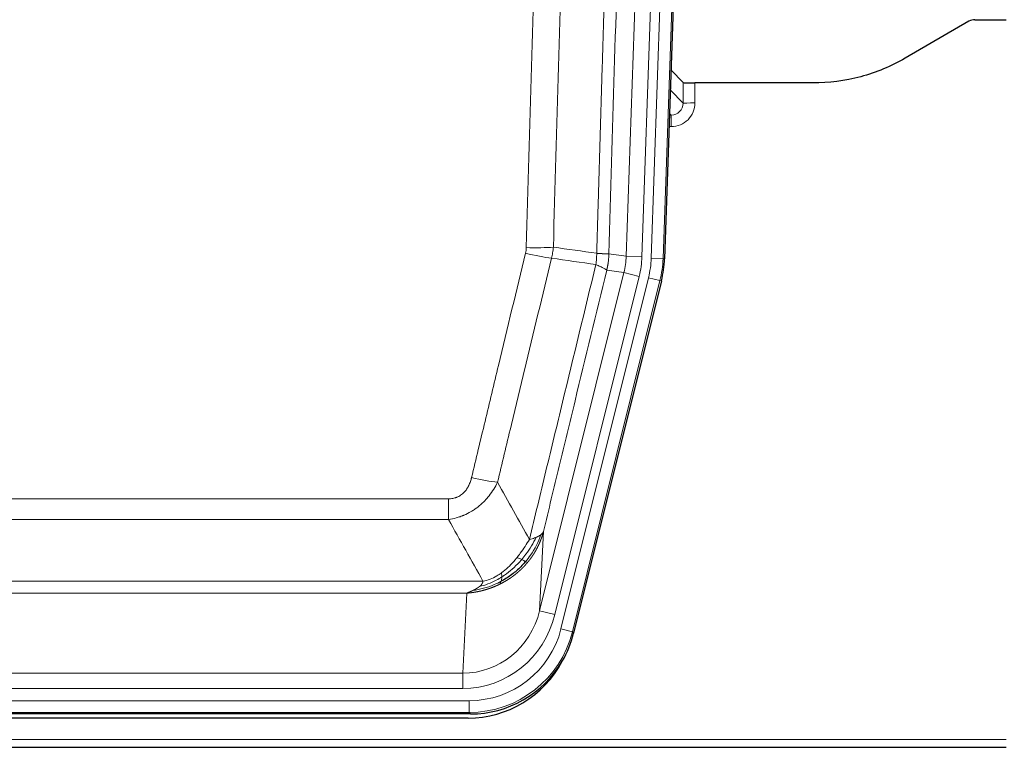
# Model space of a CAD drawing. Header units: inches. Extents: x 0 to 29700, y -16 to 21000.
# Tile 27 of 256: x 5556 to 5806, y 8985 to 9169. Entities that reach past the tile are written whole.
import ezdxf

# ---------------------------------------------------------------- set-up
doc = ezdxf.new("R2010")
doc.units = ezdxf.units.IN
doc.layers.add('1', color=7, linetype='Continuous', true_color=0xffffff)

msp = doc.modelspace()

# ---------------------------------------------------------------- linework, layer by layer
at = {"layer": '1', "color": 110, "linetype": 'Continuous', "lineweight": 13}
for p, q in [((5709.948, 9108.924), (5723.014, 9483.095)), ((5727.006, 9482.955), (5713.94, 9108.784)), ((5716.287, 9108.454), (5729.398, 9483.897)), ((5732.392, 9483.793), (5719.281, 9108.35)), ((5721.146, 9150.997), (5724.36, 9147.668)), ((5724.36, 9147.668), (5724.349, 9152.899)), ((5727.348, 9152.798), (5727.358, 9147.75)), ((5720.924, 9144.661), (5721.367, 9144.661)), ((5721.367, 9144.661), (5720.94, 9145.103)), ((5721.367, 9144.661), (5721.367, 9141.741)), ((5721.367, 9141.741), (5720.822, 9141.741)), ((5705.571, 9109.539), (5709.948, 9108.924)), ((5709.948, 9108.924), (5713.94, 9108.784)), ((5719.281, 9108.35), (5716.287, 9108.454)), ((5719.281, 9108.35), (5719.655, 9108.297)), ((5688.015, 9019.151), (5709.367, 9104.789)), ((5691.891, 9018.185), (5713.243, 9103.822)), ((5693.416, 9014.558), (5715.59, 9103.493)), ((5709.367, 9104.789), (5705.015, 9105.4)), ((5709.367, 9104.789), (5713.243, 9103.822)), ((5718.497, 9102.768), (5715.59, 9103.493)), ((5718.497, 9102.768), (5696.323, 9013.833)), ((5718.87, 9102.715), (5718.497, 9102.768)), ((5459.579, 9047.505), (5664.922, 9047.505)), ((5664.922, 9042.264), (5664.922, 9047.505)), ((5664.922, 9042.264), (5459.579, 9042.264)), ((5688.972, 9039.206), (5688.015, 9019.151)), ((5450.848, 9026.645), (5673.653, 9026.645)), ((5669.54, 9023.616), (5454.961, 9023.616)), ((5668.572, 9003.336), (5669.54, 9023.616)), ((5691.891, 9018.185), (5688.015, 9019.151)), ((5696.323, 9013.833), (5693.416, 9014.558)), ((5696.323, 9013.833), (5696.616, 9013.458)), ((5455.929, 9003.336), (5668.572, 9003.336)), ((5668.572, 8999.473), (5668.572, 9003.336)), ((5668.572, 8999.473), (5455.929, 8999.473)), ((5454.34, 8996.389), (5670.161, 8996.389)), ((5670.161, 8993.393), (5670.161, 8996.389)), ((5670.161, 8993.393), (5454.34, 8993.393)), ((5670.454, 8993.018), (5670.161, 8993.393)), ((5318.25, 8986.533), (5806.25, 8986.533))]:
    msp.add_line(p, q, dxfattribs=at)
at = {"layer": '1', "color": 2, "linetype": 'Continuous', "lineweight": 25}
for p, q in [((5732.772, 9483.943), (5719.655, 9108.297)), ((5796.794, 9168.411), (5780.63, 9159.068)), ((5798.293, 9168.813), (5806.25, 9168.813)), ((5724.349, 9152.899), (5721.322, 9156.034)), ((5757.25, 9152.798), (5727.348, 9152.798)), ((5718.87, 9102.715), (5696.616, 9013.458)), ((5670.454, 8993.018), (5454.047, 8993.018)), ((5669.862, 8991.975), (5454.639, 8991.975)), ((5318.25, 8984.585), (5806.25, 8984.585))]:
    msp.add_line(p, q, dxfattribs=at)
for centre, major_axis, ratio, start_param, end_param in [((5798.296, 9165.808), (0.923, -2.86), 0.9982885, 2.8298327, 3.3530369), ((5727.347, 9152.903), (3, 0), 0.0349646, 3.1753451, 4.712515), ((5692.634, 9109.249, 0), (-26.774, 3.763), 0.9986144, 3.0370169, 3.2461684), ((5670.396, 9020.055, 0), (-16.66, 21.323), 0.9977958, 3.5187977, 3.8037475), ((5669.836, 9018.992), (-16.639, 21.297), 0.9990195, 2.4788434, 3.5628372), ((5670.396, 9020.055, 0), (-16.66, 21.323), 0.9977958, 2.4794378, 3.5187977)]:
    msp.add_ellipse(centre, major_axis=major_axis, ratio=ratio, start_param=start_param, end_param=end_param, dxfattribs=at)
at = {"layer": '1', "color": 110, "linetype": 'Continuous', "lineweight": 13}
for centre, major_axis, ratio, start_param, end_param in [((5721.355, 9147.75), (3.237, -5.067), 0.9977321, 5.7157535, 7.2865499), ((5721.355, 9147.672), (1.726, -2.474), 0.9943829, 5.6754356, 7.2462319), ((5727.358, 9147.672), (-3, -0.006), 0.0261769, 4.7123351, 6.249505), ((5684.617, 9112.243), (-9.996, 0.288), 0.1133347, 1.5740649, 2.3314742), ((5684.43, 9110.837), (-9.719, 2.353), 0.1107863, 1.5976112, 2.3432486), ((5689.922, 9109.63), (19.844, -2.789), 0.9980617, 6.1786096, 6.387761), ((5689.922, 9109.63), (23.799, -3.345), 0.9986144, 6.1786096, 6.387761), ((5692.269, 9109.3, 0), (-23.799, 3.345), 0.9986144, 3.0370169, 3.2461684), ((5692.269, 9109.3), (26.766, -3.762), 0.9989218, 6.1786096, 6.387761), ((5670.769, 9054.263), (9.722, -2.342), 0.1329353, 4.744395, 5.4873531), ((5668.652, 9024.319), (-1.001, -20.961), 0.9530564, 0.0460885, 1.3674009), ((5668.652, 9024.319, 0), (-1.185, -24.82), 0.9658521, 0.0460885, 1.3674009), ((5670.109, 9020.422, 0), (-14.809, 18.954), 0.9977958, 2.4794378, 3.8037475), ((5670.109, 9020.422), (16.651, -21.313), 0.9982842, 5.6210305, 6.9453401)]:
    msp.add_ellipse(centre, major_axis=major_axis, ratio=ratio, start_param=start_param, end_param=end_param, dxfattribs=at)
for points, knots in [([(5702.482, 9109.669), (5702.538, 9111.602), (5702.593, 9113.536), (5702.706, 9117.403), (5702.874, 9123.205), (5703.27, 9136.746), (5703.613, 9148.358), (5704.306, 9171.592), (5705.247, 9202.591), (5706.705, 9249.155), (5707.709, 9280.241), (5708.283, 9297.74), (5708.347, 9299.684), (5708.475, 9303.573), (5708.668, 9309.406), (5709.119, 9323.02), (5709.511, 9334.69), (5709.839, 9344.417), (5709.905, 9346.362), (5710.037, 9350.253), (5710.235, 9356.089), (5710.7, 9369.706), (5711.103, 9381.377), (5711.915, 9404.718), (5713.012, 9435.836), (5714.14, 9466.948), (5714.711, 9482.503)], [0, 0, 0, 0, 0.015625, 0.015625, 0.03125, 0.0625, 0.125, 0.125, 0.25, 0.375, 0.5, 0.5, 0.515625, 0.515625, 0.53125, 0.5625, 0.625, 0.625, 0.640625, 0.640625, 0.65625, 0.6875, 0.75, 0.75, 0.875, 1, 1, 1, 1]), ([(5717.766, 9481.027), (5717.197, 9465.528), (5716.072, 9434.527), (5714.978, 9403.52), (5714.169, 9380.263), (5713.767, 9368.634), (5713.303, 9355.066), (5713.105, 9349.25), (5712.974, 9345.374), (5712.908, 9343.435), (5712.58, 9333.743), (5712.19, 9322.115), (5711.74, 9308.551), (5711.548, 9302.738), (5711.42, 9298.863), (5711.357, 9296.926), (5710.784, 9279.491), (5709.783, 9248.517), (5708.328, 9202.122), (5706.922, 9155.792), (5706.016, 9124.949), (5705.571, 9109.539)], [0, 0, 0, 0, 0.125, 0.25, 0.25, 0.3125, 0.34375, 0.359375, 0.359375, 0.375, 0.375, 0.4375, 0.46875, 0.484375, 0.484375, 0.5, 0.5, 0.625, 0.75, 0.875, 1, 1, 1, 1]), ([(5684.617, 9111.109), (5685.055, 9126.347), (5685.945, 9156.848), (5686.866, 9187.395), (5687.568, 9210.324), (5687.804, 9217.97), (5688.28, 9233.267), (5688.52, 9240.919), (5689.245, 9263.883), (5689.736, 9279.2), (5690.36, 9298.353), (5690.485, 9302.184), (5690.736, 9309.846), (5691.115, 9321.338), (5691.497, 9332.83), (5692.268, 9355.815), (5693.31, 9386.462), (5694.918, 9432.434), (5696.018, 9463.083), (5696.576, 9478.407)], [0, 0, 0, 0, 0.125, 0.25, 0.25, 0.3125, 0.3125, 0.375, 0.375, 0.5, 0.5, 0.53125, 0.53125, 0.5625, 0.625, 0.625, 0.75, 0.875, 1, 1, 1, 1]), ([(5703.459, 9478.064), (5702.901, 9462.759), (5701.799, 9432.148), (5700.189, 9386.234), (5699.146, 9355.625), (5698.374, 9332.668), (5697.991, 9321.19), (5697.612, 9309.712), (5697.36, 9302.06), (5697.235, 9298.234), (5696.611, 9279.104), (5696.119, 9263.807), (5695.392, 9240.872), (5695.152, 9233.229), (5694.676, 9217.951), (5694.44, 9210.315), (5693.737, 9187.415), (5692.815, 9156.905), (5691.923, 9126.443), (5691.485, 9111.224)], [0, 0, 0, 0, 0.125, 0.25, 0.375, 0.375, 0.4375, 0.46875, 0.46875, 0.5, 0.5, 0.625, 0.625, 0.6875, 0.6875, 0.75, 0.75, 0.875, 1, 1, 1, 1]), ([(5684.617, 9111.109), (5684.611, 9110.871), (5684.592, 9110.634), (5684.529, 9110.164), (5684.486, 9109.93), (5684.43, 9109.698)], [0, 0, 0, 0, 0.5, 0.5, 1, 1, 1, 1]), ([(5670.769, 9052.896), (5671.903, 9057.624), (5673.038, 9062.353), (5675.31, 9071.814), (5676.448, 9076.546), (5679.863, 9090.747), (5682.145, 9100.22), (5684.43, 9109.698)], [0, 0, 0, 0, 0.25, 0.25, 0.5, 0.5, 1, 1, 1, 1]), ([(5691.026, 9108.424), (5688.738, 9098.959), (5686.454, 9089.499), (5683.035, 9075.318), (5681.896, 9070.593), (5679.621, 9061.145), (5678.484, 9056.422), (5677.349, 9051.701)], [0, 0, 0, 0, 0.5, 0.5, 0.75, 0.75, 1, 1, 1, 1]), ([(5702.482, 9109.669), (5702.461, 9109.191), (5702.445, 9108.716), (5702.387, 9107.771), (5702.345, 9107.301), (5702.27, 9106.835)], [0, 0, 0, 0, 0.5, 0.5, 1, 1, 1, 1]), ([(5702.482, 9109.669), (5702.494, 9109.668), (5702.52, 9109.666), (5702.558, 9109.663), (5702.596, 9109.66), (5702.634, 9109.657), (5702.672, 9109.653), (5702.711, 9109.65), (5702.749, 9109.647), (5702.788, 9109.644), (5702.827, 9109.641), (5702.866, 9109.638), (5702.904, 9109.635), (5702.943, 9109.632), (5702.982, 9109.63), (5703.021, 9109.627), (5703.061, 9109.624), (5703.1, 9109.621), (5703.139, 9109.618), (5703.178, 9109.616), (5703.217, 9109.613), (5703.256, 9109.61), (5703.296, 9109.608), (5703.335, 9109.605), (5703.374, 9109.602), (5703.413, 9109.6), (5703.452, 9109.597), (5703.492, 9109.595), (5703.531, 9109.593), (5703.57, 9109.59), (5703.609, 9109.588), (5703.647, 9109.586), (5703.686, 9109.583), (5703.725, 9109.581), (5703.764, 9109.579), (5703.802, 9109.577), (5703.84, 9109.575), (5703.879, 9109.573), (5703.917, 9109.571), (5703.955, 9109.569), (5703.993, 9109.567), (5704.03, 9109.565), (5704.068, 9109.563), (5704.105, 9109.561), (5704.142, 9109.559), (5704.179, 9109.558), (5704.216, 9109.556), (5704.252, 9109.555), (5704.288, 9109.553), (5704.324, 9109.552), (5704.36, 9109.55), (5704.395, 9109.549), (5704.431, 9109.547), (5704.466, 9109.546), (5704.5, 9109.545), (5704.534, 9109.544), (5704.568, 9109.543), (5704.602, 9109.541), (5704.635, 9109.54), (5704.67, 9109.539), (5704.707, 9109.538), (5704.746, 9109.537), (5704.783, 9109.536), (5704.82, 9109.535), (5704.856, 9109.535), (5704.891, 9109.534), (5704.925, 9109.533), (5704.959, 9109.532), (5704.991, 9109.532), (5705.023, 9109.531), (5705.054, 9109.531), (5705.084, 9109.53), (5705.113, 9109.53), (5705.141, 9109.53), (5705.169, 9109.529), (5705.195, 9109.529), (5705.221, 9109.529), (5705.246, 9109.529), (5705.27, 9109.529), (5705.293, 9109.529), (5705.315, 9109.529), (5705.337, 9109.529), (5705.357, 9109.529), (5705.377, 9109.529), (5705.396, 9109.53), (5705.414, 9109.53), (5705.431, 9109.53), (5705.447, 9109.531), (5705.462, 9109.531), (5705.477, 9109.532), (5705.49, 9109.532), (5705.503, 9109.533), (5705.514, 9109.533), (5705.525, 9109.534), (5705.535, 9109.535), (5705.544, 9109.535), (5705.552, 9109.536), (5705.56, 9109.537), (5705.566, 9109.538), (5705.569, 9109.538), (5705.571, 9109.539)], [0, 0, 0, 0, 0.0069372, 0.0139334, 0.0209887, 0.028103, 0.0352764, 0.0425088, 0.0498003, 0.0571509, 0.0645605, 0.0720292, 0.0795569, 0.0871437, 0.0947896, 0.1024945, 0.1102584, 0.1180815, 0.1259636, 0.1339048, 0.141905, 0.1499643, 0.1580827, 0.1662601, 0.1744966, 0.1827922, 0.1911468, 0.1995605, 0.2080333, 0.2165651, 0.225156, 0.233806, 0.2425151, 0.2512832, 0.2601104, 0.2689967, 0.277942, 0.2869465, 0.29601, 0.3051325, 0.3143142, 0.3235549, 0.3328547, 0.3422136, 0.3516315, 0.3611085, 0.3706446, 0.3802398, 0.3898941, 0.3996074, 0.4093798, 0.4192113, 0.4291019, 0.4390515, 0.4490602, 0.459128, 0.4692549, 0.4794409, 0.4896859, 0.4999901, 0.5124905, 0.524991, 0.5374914, 0.5499918, 0.5624922, 0.5749926, 0.587493, 0.5999934, 0.6124937, 0.6249941, 0.6374944, 0.6499948, 0.6624951, 0.6749954, 0.6874957, 0.699996, 0.7124963, 0.7249966, 0.7374968, 0.7499971, 0.7624973, 0.7749976, 0.7874978, 0.799998, 0.8124982, 0.8249984, 0.8374986, 0.8499988, 0.8624989, 0.8749991, 0.8874992, 0.8999993, 0.9124995, 0.9249996, 0.9374997, 0.9499998, 0.9624998, 0.9749999, 0.9875, 1, 1, 1, 1]), ([(5705.571, 9109.539), (5705.571, 9109.526), (5705.569, 9109.479), (5705.566, 9109.376), (5705.559, 9109.21), (5705.547, 9108.98), (5705.529, 9108.687), (5705.5, 9108.331), (5705.458, 9107.912), (5705.414, 9107.554), (5705.376, 9107.278), (5705.351, 9107.107), (5705.324, 9106.94), (5705.298, 9106.778), (5705.27, 9106.62), (5705.242, 9106.467), (5705.214, 9106.318), (5705.186, 9106.174), (5705.157, 9106.034), (5705.129, 9105.899), (5705.1, 9105.768), (5705.072, 9105.641), (5705.043, 9105.519), (5705.024, 9105.44), (5705.015, 9105.4)], [0, 0, 0, 0, 0.0092499, 0.0337179, 0.073404, 0.128308, 0.1984299, 0.2837694, 0.3843264, 0.5001005, 0.5424888, 0.5838484, 0.6241794, 0.6634821, 0.7017567, 0.7390032, 0.7752221, 0.8104134, 0.8445775, 0.8777146, 0.909825, 0.9409091, 0.9709673, 1, 1, 1, 1]), ([(5685.416, 9037.192), (5686.814, 9042.986), (5688.213, 9048.783), (5691.016, 9060.381), (5692.418, 9066.183), (5696.632, 9083.594), (5699.448, 9095.21), (5702.27, 9106.835)], [0, 0, 0, 0, 0.25, 0.25, 0.5, 0.5, 1, 1, 1, 1]), ([(5702.27, 9106.835), (5702.678, 9106.642), (5703.051, 9106.469), (5703.71, 9106.158), (5703.995, 9106.022), (5704.467, 9105.785), (5704.652, 9105.684), (5704.916, 9105.518), (5704.994, 9105.451), (5705.015, 9105.4)], [0, 0, 0, 0, 0.25, 0.25, 0.5, 0.5, 0.75, 0.75, 1, 1, 1, 1]), ([(5705.015, 9105.4), (5702.329, 9094.352), (5699.649, 9083.312), (5695.639, 9066.763), (5694.303, 9061.248), (5691.636, 9050.224), (5690.303, 9044.714), (5688.972, 9039.206)], [0, 0, 0, 0, 0.5, 0.5, 0.75, 0.75, 1, 1, 1, 1]), ([(5670.769, 9052.896), (5670.748, 9052.808), (5670.726, 9052.721), (5670.68, 9052.547), (5670.655, 9052.46), (5670.58, 9052.201), (5670.526, 9052.03), (5670.408, 9051.692), (5670.344, 9051.525), (5670.208, 9051.195), (5670.134, 9051.032), (5669.977, 9050.711), (5669.893, 9050.553), (5669.758, 9050.319), (5669.711, 9050.242), (5669.615, 9050.089), (5669.565, 9050.013), (5669.411, 9049.789), (5669.303, 9049.645), (5669.075, 9049.366), (5668.955, 9049.232), (5668.766, 9049.039), (5668.669, 9048.945), (5668.568, 9048.853), (5668.5, 9048.793), (5668.465, 9048.764), (5668.29, 9048.618), (5668.146, 9048.509), (5667.699, 9048.207), (5667.382, 9048.037), (5666.962, 9047.868), (5666.877, 9047.836), (5666.704, 9047.776), (5666.617, 9047.749), (5666.356, 9047.674), (5666.18, 9047.633), (5665.825, 9047.568), (5665.646, 9047.544), (5665.286, 9047.513), (5665.104, 9047.505), (5664.922, 9047.505)], [0, 0, 0, 0, 0.03125, 0.03125, 0.0625, 0.0625, 0.125, 0.125, 0.1875, 0.1875, 0.25, 0.25, 0.3125, 0.3125, 0.34375, 0.34375, 0.375, 0.375, 0.4375, 0.4375, 0.5, 0.5, 0.53125, 0.546875, 0.546875, 0.5625, 0.5625, 0.625, 0.625, 0.75, 0.75, 0.78125, 0.78125, 0.8125, 0.8125, 0.875, 0.875, 0.9375, 0.9375, 1, 1, 1, 1]), ([(5677.349, 9051.701), (5677.051, 9051.09), (5676.725, 9050.498), (5676.012, 9049.354), (5675.625, 9048.802), (5674.997, 9048.006), (5674.725, 9047.681), (5674.44, 9047.365), (5674.325, 9047.239), (5674.267, 9047.177), (5674.091, 9046.991), (5673.972, 9046.869), (5673.37, 9046.268), (5672.861, 9045.819), (5672.189, 9045.298), (5672.052, 9045.195), (5671.845, 9045.045), (5671.776, 9044.996), (5671.636, 9044.898), (5671.566, 9044.85), (5671.214, 9044.611), (5670.927, 9044.43), (5670.051, 9043.916), (5669.446, 9043.612), (5668.743, 9043.314), (5668.664, 9043.282), (5668.506, 9043.218), (5668.427, 9043.187), (5668.189, 9043.096), (5668.03, 9043.037), (5667.55, 9042.87), (5667.228, 9042.77), (5666.252, 9042.5), (5665.592, 9042.361), (5664.922, 9042.264)], [0, 0, 0, 0, 0.125, 0.125, 0.25, 0.25, 0.3125, 0.328125, 0.328125, 0.34375, 0.34375, 0.375, 0.375, 0.5, 0.5, 0.53125, 0.53125, 0.546875, 0.546875, 0.5625, 0.5625, 0.625, 0.625, 0.75, 0.75, 0.765625, 0.765625, 0.78125, 0.78125, 0.8125, 0.8125, 0.875, 0.875, 1, 1, 1, 1]), ([(5688.972, 9039.206), (5688.966, 9039.183), (5688.955, 9039.137), (5688.937, 9039.069), (5688.918, 9039.001), (5688.9, 9038.933), (5688.881, 9038.866), (5688.863, 9038.799), (5688.844, 9038.732), (5688.824, 9038.665), (5688.805, 9038.599), (5688.786, 9038.533), (5688.766, 9038.467), (5688.746, 9038.402), (5688.726, 9038.336), (5688.706, 9038.272), (5688.686, 9038.207), (5688.666, 9038.143), (5688.645, 9038.079), (5688.625, 9038.015), (5688.604, 9037.952), (5688.583, 9037.889), (5688.562, 9037.826), (5688.54, 9037.763), (5688.519, 9037.701), (5688.498, 9037.639), (5688.476, 9037.578), (5688.454, 9037.516), (5688.432, 9037.455), (5688.41, 9037.395), (5688.388, 9037.334), (5688.366, 9037.274), (5688.344, 9037.214), (5688.321, 9037.155), (5688.299, 9037.095), (5688.276, 9037.036), (5688.254, 9036.978), (5688.231, 9036.919), (5688.208, 9036.861), (5688.185, 9036.803), (5688.162, 9036.746), (5688.138, 9036.689), (5688.115, 9036.632), (5688.092, 9036.575), (5688.068, 9036.519), (5688.045, 9036.463), (5688.021, 9036.407), (5687.997, 9036.351), (5687.974, 9036.296), (5687.95, 9036.241), (5687.926, 9036.187), (5687.902, 9036.132), (5687.878, 9036.078), (5687.854, 9036.024), (5687.829, 9035.971), (5687.805, 9035.918), (5687.781, 9035.865), (5687.756, 9035.812), (5687.732, 9035.76), (5687.708, 9035.708), (5687.683, 9035.656), (5687.659, 9035.605), (5687.634, 9035.553), (5687.609, 9035.503), (5687.585, 9035.452), (5687.56, 9035.402), (5687.535, 9035.352), (5687.51, 9035.302), (5687.486, 9035.252), (5687.461, 9035.203), (5687.436, 9035.154), (5687.411, 9035.105), (5687.386, 9035.057), (5687.361, 9035.009), (5687.336, 9034.961), (5687.311, 9034.913), (5687.286, 9034.866), (5687.261, 9034.819), (5687.236, 9034.772), (5687.211, 9034.726), (5687.186, 9034.68), (5687.161, 9034.634), (5687.136, 9034.588), (5687.111, 9034.543), (5687.086, 9034.498), (5687.06, 9034.453), (5687.035, 9034.408), (5687.01, 9034.364), (5686.985, 9034.32), (5686.96, 9034.276), (5686.935, 9034.233), (5686.91, 9034.19), (5686.885, 9034.147), (5686.86, 9034.104), (5686.835, 9034.062), (5686.81, 9034.019), (5686.785, 9033.978), (5686.76, 9033.936), (5686.735, 9033.895), (5686.71, 9033.854), (5686.685, 9033.813), (5686.661, 9033.772), (5686.636, 9033.732), (5686.611, 9033.692), (5686.586, 9033.652), (5686.562, 9033.612), (5686.537, 9033.573), (5686.512, 9033.534), (5686.488, 9033.495), (5686.463, 9033.457), (5686.438, 9033.419), (5686.414, 9033.381), (5686.39, 9033.343), (5686.365, 9033.305), (5686.341, 9033.268), (5686.317, 9033.231), (5686.292, 9033.194), (5686.268, 9033.158), (5686.244, 9033.122), (5686.22, 9033.086), (5686.196, 9033.05), (5686.172, 9033.015), (5686.148, 9032.979), (5686.124, 9032.944), (5686.1, 9032.91), (5686.077, 9032.875), (5686.053, 9032.841), (5686.029, 9032.807), (5686.006, 9032.773), (5685.982, 9032.74), (5685.959, 9032.706), (5685.936, 9032.673), (5685.912, 9032.64), (5685.889, 9032.608), (5685.866, 9032.576), (5685.843, 9032.543), (5685.82, 9032.512), (5685.797, 9032.48), (5685.774, 9032.449), (5685.752, 9032.417), (5685.729, 9032.387), (5685.706, 9032.356), (5685.684, 9032.325), (5685.662, 9032.295), (5685.639, 9032.265), (5685.617, 9032.236), (5685.595, 9032.206), (5685.573, 9032.177), (5685.551, 9032.148), (5685.529, 9032.119), (5685.507, 9032.09), (5685.486, 9032.062), (5685.464, 9032.034), (5685.443, 9032.006), (5685.421, 9031.978), (5685.4, 9031.951), (5685.379, 9031.923), (5685.358, 9031.896), (5685.337, 9031.87), (5685.316, 9031.843), (5685.295, 9031.817), (5685.275, 9031.791), (5685.254, 9031.765), (5685.234, 9031.739), (5685.213, 9031.714), (5685.193, 9031.688), (5685.173, 9031.663), (5685.153, 9031.638), (5685.133, 9031.614), (5685.113, 9031.589), (5685.094, 9031.565), (5685.074, 9031.541), (5685.055, 9031.518), (5685.036, 9031.494), (5685.016, 9031.471), (5684.997, 9031.448), (5684.978, 9031.425), (5684.96, 9031.402), (5684.947, 9031.387), (5684.941, 9031.38)], [0, 0, 0, 0, 0.0080212, 0.0160154, 0.0239827, 0.0319231, 0.0398365, 0.0477229, 0.0555824, 0.0634149, 0.0712205, 0.0789992, 0.0867509, 0.0944756, 0.1021734, 0.1098443, 0.1174881, 0.1251051, 0.1326951, 0.1402581, 0.1477942, 0.1553034, 0.1627856, 0.1702408, 0.1776691, 0.1850704, 0.1924448, 0.1997923, 0.2071128, 0.2144063, 0.2216729, 0.2289126, 0.2361253, 0.243311, 0.2504698, 0.2576016, 0.2647065, 0.2717845, 0.2788355, 0.2858595, 0.2928566, 0.2998268, 0.30677, 0.3136862, 0.3205755, 0.3274379, 0.3342733, 0.3410817, 0.3478632, 0.3546178, 0.3613454, 0.3680461, 0.3747198, 0.3813665, 0.3879863, 0.3945792, 0.4011451, 0.4076841, 0.4141961, 0.4206811, 0.4271393, 0.4335704, 0.4399746, 0.4463519, 0.4527022, 0.4590256, 0.465322, 0.4715915, 0.477834, 0.4840496, 0.4902382, 0.4963999, 0.5025346, 0.5086424, 0.5147232, 0.5207771, 0.526804, 0.532804, 0.5387771, 0.5447232, 0.5506423, 0.5565345, 0.5623997, 0.568238, 0.5740494, 0.5798338, 0.5855912, 0.5913217, 0.5970253, 0.6027019, 0.6083515, 0.6139742, 0.61957, 0.6251388, 0.6306807, 0.6361956, 0.6416836, 0.6471446, 0.6525787, 0.6579858, 0.663366, 0.6687192, 0.6740455, 0.6793448, 0.6846172, 0.6898627, 0.6950812, 0.7002727, 0.7054373, 0.710575, 0.7156857, 0.7207694, 0.7258262, 0.7308561, 0.735859, 0.740835, 0.745784, 0.7507061, 0.7556012, 0.7604694, 0.7653107, 0.7701249, 0.7749123, 0.7796727, 0.7844061, 0.7891127, 0.7937922, 0.7984448, 0.8030705, 0.8076692, 0.812241, 0.8167858, 0.8213037, 0.8257947, 0.8302587, 0.8346957, 0.8391058, 0.843489, 0.8478452, 0.8521745, 0.8564768, 0.8607522, 0.8650006, 0.8692221, 0.8734166, 0.8775842, 0.8817249, 0.8858386, 0.8899254, 0.8939852, 0.8980181, 0.902024, 0.906003, 0.909955, 0.9138802, 0.9177783, 0.9216495, 0.9254938, 0.9293111, 0.9331015, 0.936865, 0.9406015, 0.944311, 0.9479937, 0.9516493, 0.9552781, 0.9588799, 0.9624547, 0.9660026, 0.9695236, 0.9730176, 0.9764847, 0.9799249, 0.9833381, 0.9867243, 0.9900837, 0.993416, 0.9967215, 1, 1, 1, 1]), ([(5688.972, 9039.206), (5688.888, 9038.997), (5688.746, 9038.798), (5688.483, 9038.546), (5688.411, 9038.484), (5688.333, 9038.423)], [0, 0, 0, 0, 0.75, 0.75, 1, 1, 1, 1]), ([(5685.416, 9037.192), (5684.723, 9036.052), (5683.957, 9034.863), (5682.83, 9033.333), (5682.539, 9032.955), (5682.24, 9032.585)], [0, 0, 0, 0, 0.75, 0.75, 1, 1, 1, 1]), ([(5687.123, 9037.751), (5686.424, 9036.286), (5685.554, 9034.831), (5684.193, 9033.013), (5683.836, 9032.568), (5683.465, 9032.137)], [0, 0, 0, 0, 0.75, 0.75, 1, 1, 1, 1]), ([(5688.333, 9038.423), (5687.721, 9036.61), (5686.825, 9034.832), (5685.295, 9032.649), (5684.885, 9032.12), (5684.451, 9031.609)], [0, 0, 0, 0, 0.75, 0.75, 1, 1, 1, 1]), ([(5687.123, 9037.751), (5687, 9037.7), (5686.872, 9037.65), (5686.54, 9037.528), (5686.329, 9037.457), (5685.887, 9037.321), (5685.656, 9037.255), (5685.416, 9037.192)], [0, 0, 0, 0, 0.25, 0.25, 0.625, 0.625, 1, 1, 1, 1]), ([(5688.333, 9038.423), (5688.294, 9038.393), (5688.254, 9038.363), (5688.086, 9038.244), (5687.947, 9038.157), (5687.644, 9037.989), (5687.48, 9037.908), (5687.244, 9037.803), (5687.184, 9037.777), (5687.123, 9037.751)], [0, 0, 0, 0, 0.125, 0.125, 0.5, 0.5, 0.875, 0.875, 1, 1, 1, 1]), ([(5684.941, 9031.38), (5684.926, 9031.362), (5684.897, 9031.327), (5684.852, 9031.274), (5684.808, 9031.222), (5684.764, 9031.17), (5684.719, 9031.118), (5684.675, 9031.067), (5684.63, 9031.015), (5684.585, 9030.964), (5684.54, 9030.913), (5684.495, 9030.862), (5684.45, 9030.812), (5684.405, 9030.762), (5684.359, 9030.712), (5684.314, 9030.662), (5684.268, 9030.612), (5684.223, 9030.563), (5684.177, 9030.514), (5684.131, 9030.465), (5684.085, 9030.416), (5684.039, 9030.368), (5683.993, 9030.319), (5683.947, 9030.271), (5683.901, 9030.223), (5683.855, 9030.176), (5683.808, 9030.128), (5683.762, 9030.081), (5683.715, 9030.034), (5683.669, 9029.987), (5683.622, 9029.941), (5683.575, 9029.895), (5683.528, 9029.848), (5683.481, 9029.803), (5683.434, 9029.757), (5683.387, 9029.711), (5683.34, 9029.666), (5683.293, 9029.621), (5683.246, 9029.576), (5683.198, 9029.532), (5683.151, 9029.487), (5683.104, 9029.443), (5683.056, 9029.399), (5683.009, 9029.356), (5682.961, 9029.312), (5682.913, 9029.269), (5682.865, 9029.226), (5682.818, 9029.183), (5682.77, 9029.14), (5682.722, 9029.098), (5682.674, 9029.055), (5682.626, 9029.013), (5682.578, 9028.972), (5682.53, 9028.93), (5682.482, 9028.889), (5682.433, 9028.847), (5682.385, 9028.806), (5682.337, 9028.766), (5682.289, 9028.725), (5682.24, 9028.685), (5682.192, 9028.645), (5682.143, 9028.605), (5682.095, 9028.565), (5682.046, 9028.525), (5681.998, 9028.486), (5681.949, 9028.447), (5681.9, 9028.408), (5681.852, 9028.369), (5681.803, 9028.331), (5681.754, 9028.293), (5681.706, 9028.254), (5681.657, 9028.217), (5681.608, 9028.179), (5681.559, 9028.141), (5681.51, 9028.104), (5681.461, 9028.067), (5681.412, 9028.03), (5681.364, 9027.994), (5681.315, 9027.957), (5681.266, 9027.921), (5681.217, 9027.885), (5681.168, 9027.849), (5681.119, 9027.813), (5681.069, 9027.778), (5681.02, 9027.742), (5680.971, 9027.707), (5680.922, 9027.672), (5680.873, 9027.638), (5680.824, 9027.603), (5680.775, 9027.569), (5680.726, 9027.535), (5680.677, 9027.501), (5680.627, 9027.467), (5680.578, 9027.434), (5680.529, 9027.4), (5680.48, 9027.367), (5680.431, 9027.334), (5680.382, 9027.302), (5680.332, 9027.269), (5680.283, 9027.237), (5680.234, 9027.205), (5680.185, 9027.173), (5680.136, 9027.141), (5680.086, 9027.109), (5680.037, 9027.078), (5679.988, 9027.046), (5679.939, 9027.015), (5679.89, 9026.985), (5679.841, 9026.954), (5679.792, 9026.923), (5679.742, 9026.893), (5679.693, 9026.863), (5679.644, 9026.833), (5679.595, 9026.803), (5679.546, 9026.774), (5679.497, 9026.744), (5679.448, 9026.715), (5679.399, 9026.686), (5679.35, 9026.657), (5679.301, 9026.629), (5679.252, 9026.6), (5679.203, 9026.572), (5679.154, 9026.544), (5679.105, 9026.516), (5679.056, 9026.488), (5679.007, 9026.46), (5678.958, 9026.433), (5678.909, 9026.406), (5678.86, 9026.379), (5678.812, 9026.352), (5678.763, 9026.325), (5678.714, 9026.299), (5678.665, 9026.272), (5678.617, 9026.246), (5678.568, 9026.22), (5678.519, 9026.194), (5678.471, 9026.168), (5678.422, 9026.143), (5678.374, 9026.117), (5678.325, 9026.092), (5678.276, 9026.067), (5678.228, 9026.042), (5678.18, 9026.018), (5678.131, 9025.993), (5678.083, 9025.969), (5678.035, 9025.945), (5677.986, 9025.921), (5677.954, 9025.905), (5677.938, 9025.897)], [0, 0, 0, 0, 0.0076941, 0.0153765, 0.0230472, 0.0307061, 0.0383534, 0.045989, 0.0536129, 0.061225, 0.0688255, 0.0764143, 0.0839914, 0.0915567, 0.0991104, 0.1066524, 0.1141827, 0.1217013, 0.1292082, 0.1367034, 0.1441869, 0.1516588, 0.1591189, 0.1665674, 0.1740041, 0.1814292, 0.1888426, 0.1962444, 0.2036344, 0.2110128, 0.2183794, 0.2257344, 0.2330778, 0.2404094, 0.2477294, 0.2550377, 0.2623343, 0.2696193, 0.2768926, 0.2841542, 0.2914041, 0.2986424, 0.305869, 0.313084, 0.3202872, 0.3274789, 0.3346588, 0.3418271, 0.3489838, 0.3561287, 0.3632621, 0.3703837, 0.3774937, 0.3845921, 0.3916788, 0.3987539, 0.4058173, 0.412869, 0.4199092, 0.4269376, 0.4339544, 0.4409596, 0.4479532, 0.454935, 0.4619053, 0.4688639, 0.4758109, 0.4827462, 0.4896699, 0.496582, 0.5034825, 0.5103713, 0.5172485, 0.524114, 0.5309679, 0.5378102, 0.5446409, 0.55146, 0.5582674, 0.5650632, 0.5718474, 0.57862, 0.5853809, 0.5921303, 0.598868, 0.6055941, 0.6123087, 0.6190116, 0.6257029, 0.6323825, 0.6390506, 0.6457071, 0.652352, 0.6589853, 0.665607, 0.672217, 0.6788155, 0.6854024, 0.6919777, 0.6985414, 0.7050935, 0.7116341, 0.718163, 0.7246804, 0.7311862, 0.7376804, 0.744163, 0.750634, 0.7570935, 0.7635413, 0.7699776, 0.7764024, 0.7828155, 0.7892171, 0.7956072, 0.8019856, 0.8083525, 0.8147079, 0.8210516, 0.8273839, 0.8337045, 0.8400136, 0.8463112, 0.8525972, 0.8588716, 0.8651345, 0.8713859, 0.8776257, 0.8838539, 0.8900706, 0.8962758, 0.9024695, 0.9086516, 0.9148221, 0.9209812, 0.9271287, 0.9332646, 0.9393891, 0.945502, 0.9516034, 0.9576933, 0.9637717, 0.9698385, 0.9758938, 0.9819376, 0.9879699, 0.9939907, 1, 1, 1, 1]), ([(5682.24, 9032.585), (5682.091, 9032.4), (5681.94, 9032.217), (5681.325, 9031.494), (5680.846, 9030.972), (5679.852, 9029.991), (5679.337, 9029.532), (5678.63, 9028.973), (5678.451, 9028.837), (5678.271, 9028.707)], [0, 0, 0, 0, 0.125, 0.125, 0.5, 0.5, 0.875, 0.875, 1, 1, 1, 1]), ([(5683.465, 9032.137), (5683.279, 9031.921), (5683.09, 9031.708), (5682.318, 9030.871), (5681.708, 9030.276), (5680.438, 9029.164), (5679.779, 9028.649), (5678.877, 9028.023), (5678.65, 9027.871), (5678.421, 9027.725)], [0, 0, 0, 0, 0.125, 0.125, 0.5, 0.5, 0.875, 0.875, 1, 1, 1, 1]), ([(5683.465, 9032.137), (5683.366, 9032.185), (5683.265, 9032.232), (5683.008, 9032.347), (5682.85, 9032.411), (5682.54, 9032.517), (5682.387, 9032.56), (5682.24, 9032.585)], [0, 0, 0, 0, 0.25, 0.25, 0.625, 0.625, 1, 1, 1, 1]), ([(5684.451, 9031.609), (5684.42, 9031.627), (5684.387, 9031.644), (5684.253, 9031.719), (5684.14, 9031.782), (5683.891, 9031.918), (5683.754, 9031.991), (5683.563, 9032.088), (5683.514, 9032.112), (5683.465, 9032.137)], [0, 0, 0, 0, 0.125, 0.125, 0.5, 0.5, 0.875, 0.875, 1, 1, 1, 1]), ([(5684.941, 9031.38), (5684.869, 9031.392), (5684.77, 9031.437), (5684.568, 9031.544), (5684.512, 9031.575), (5684.451, 9031.609)], [0, 0, 0, 0, 0.75, 0.75, 1, 1, 1, 1]), ([(5678.271, 9028.707), (5677.911, 9028.446), (5677.543, 9028.204), (5676.05, 9027.323), (5674.874, 9026.859), (5673.653, 9026.645)], [0, 0, 0, 0, 0.25, 0.25, 1, 1, 1, 1]), ([(5678.421, 9027.725), (5678.423, 9027.823), (5678.421, 9027.92), (5678.408, 9028.155), (5678.392, 9028.288), (5678.344, 9028.525), (5678.312, 9028.628), (5678.271, 9028.707)], [0, 0, 0, 0, 0.25, 0.25, 0.625, 0.625, 1, 1, 1, 1]), ([(5678.253, 9026.609), (5677.675, 9026.299), (5677.087, 9026.018), (5674.713, 9025.012), (5672.884, 9024.53), (5671.111, 9024.307)], [0, 0, 0, 0, 0.25, 0.25, 1, 1, 1, 1]), ([(5678.421, 9027.725), (5677.964, 9027.433), (5677.5, 9027.162), (5675.629, 9026.168), (5674.193, 9025.627), (5672.783, 9025.307)], [0, 0, 0, 0, 0.25, 0.25, 1, 1, 1, 1]), ([(5672.783, 9025.307), (5672.791, 9025.314), (5672.806, 9025.327), (5672.83, 9025.347), (5672.853, 9025.366), (5672.876, 9025.386), (5672.899, 9025.406), (5672.921, 9025.426), (5672.943, 9025.446), (5672.965, 9025.466), (5672.986, 9025.485), (5673.007, 9025.505), (5673.028, 9025.525), (5673.048, 9025.545), (5673.068, 9025.565), (5673.088, 9025.586), (5673.107, 9025.606), (5673.126, 9025.626), (5673.145, 9025.646), (5673.163, 9025.666), (5673.181, 9025.686), (5673.199, 9025.706), (5673.216, 9025.727), (5673.233, 9025.747), (5673.25, 9025.767), (5673.266, 9025.788), (5673.282, 9025.808), (5673.298, 9025.828), (5673.313, 9025.848), (5673.328, 9025.869), (5673.343, 9025.889), (5673.357, 9025.91), (5673.371, 9025.93), (5673.385, 9025.95), (5673.398, 9025.971), (5673.411, 9025.991), (5673.424, 9026.012), (5673.436, 9026.032), (5673.448, 9026.052), (5673.46, 9026.073), (5673.471, 9026.093), (5673.483, 9026.114), (5673.493, 9026.134), (5673.504, 9026.155), (5673.514, 9026.175), (5673.523, 9026.196), (5673.533, 9026.216), (5673.542, 9026.237), (5673.551, 9026.257), (5673.559, 9026.277), (5673.567, 9026.298), (5673.575, 9026.318), (5673.582, 9026.339), (5673.589, 9026.359), (5673.596, 9026.38), (5673.602, 9026.4), (5673.608, 9026.421), (5673.614, 9026.441), (5673.62, 9026.462), (5673.625, 9026.482), (5673.629, 9026.503), (5673.634, 9026.523), (5673.638, 9026.543), (5673.642, 9026.564), (5673.645, 9026.584), (5673.648, 9026.605), (5673.651, 9026.625), (5673.652, 9026.639), (5673.653, 9026.645)], [0, 0, 0, 0, 0.0185022, 0.0368847, 0.0551481, 0.073293, 0.0913199, 0.1092294, 0.1270222, 0.1446988, 0.1622598, 0.1797059, 0.1970378, 0.2142561, 0.2313614, 0.2483544, 0.265236, 0.2820066, 0.2986672, 0.3152184, 0.331661, 0.3479958, 0.3642235, 0.380345, 0.3963611, 0.4122725, 0.4280803, 0.4437851, 0.459388, 0.4748898, 0.4902915, 0.5055939, 0.5207981, 0.535905, 0.5509156, 0.565831, 0.5806521, 0.5953801, 0.6100159, 0.6245607, 0.6390157, 0.6533819, 0.6676604, 0.6818526, 0.6959596, 0.7099825, 0.7239227, 0.7377815, 0.75156, 0.7652597, 0.7788818, 0.7924277, 0.8058989, 0.8192966, 0.8326224, 0.8458776, 0.8590638, 0.8721825, 0.8852351, 0.8982233, 0.9111485, 0.9240124, 0.9368166, 0.9495628, 0.9622525, 0.9748874, 0.9874694, 1, 1, 1, 1]), ([(5677.938, 9025.897), (5677.971, 9025.955), (5678.011, 9026.025), (5678.092, 9026.186), (5678.135, 9026.279), (5678.203, 9026.454), (5678.228, 9026.529), (5678.253, 9026.609)], [0, 0, 0, 0, 0.375, 0.375, 0.75, 0.75, 1, 1, 1, 1]), ([(5678.253, 9026.609), (5678.265, 9026.649), (5678.276, 9026.691), (5678.321, 9026.86), (5678.35, 9026.996), (5678.394, 9027.281), (5678.409, 9027.429), (5678.419, 9027.627), (5678.421, 9027.676), (5678.421, 9027.725)], [0, 0, 0, 0, 0.125, 0.125, 0.5, 0.5, 0.875, 0.875, 1, 1, 1, 1]), ([(5677.938, 9025.897), (5677.916, 9025.886), (5677.873, 9025.865), (5677.808, 9025.833), (5677.743, 9025.802), (5677.678, 9025.771), (5677.613, 9025.74), (5677.548, 9025.709), (5677.483, 9025.679), (5677.418, 9025.649), (5677.352, 9025.619), (5677.287, 9025.589), (5677.222, 9025.559), (5677.157, 9025.53), (5677.092, 9025.501), (5677.027, 9025.473), (5676.961, 9025.444), (5676.896, 9025.416), (5676.831, 9025.388), (5676.766, 9025.36), (5676.7, 9025.333), (5676.635, 9025.305), (5676.57, 9025.278), (5676.505, 9025.252), (5676.439, 9025.225), (5676.374, 9025.199), (5676.309, 9025.173), (5676.244, 9025.147), (5676.179, 9025.121), (5676.113, 9025.096), (5676.048, 9025.071), (5675.983, 9025.046), (5675.918, 9025.021), (5675.852, 9024.997), (5675.787, 9024.973), (5675.722, 9024.949), (5675.657, 9024.925), (5675.592, 9024.902), (5675.527, 9024.878), (5675.462, 9024.855), (5675.396, 9024.832), (5675.331, 9024.81), (5675.266, 9024.787), (5675.201, 9024.765), (5675.136, 9024.743), (5675.071, 9024.722), (5675.006, 9024.7), (5674.941, 9024.679), (5674.876, 9024.658), (5674.812, 9024.637), (5674.747, 9024.617), (5674.682, 9024.596), (5674.617, 9024.576), (5674.552, 9024.556), (5674.487, 9024.537), (5674.423, 9024.517), (5674.358, 9024.498), (5674.293, 9024.479), (5674.229, 9024.46), (5674.164, 9024.442), (5674.1, 9024.423), (5674.035, 9024.405), (5673.971, 9024.387), (5673.906, 9024.369), (5673.842, 9024.352), (5673.778, 9024.334), (5673.713, 9024.317), (5673.649, 9024.301), (5673.585, 9024.284), (5673.521, 9024.267), (5673.456, 9024.251), (5673.392, 9024.235), (5673.328, 9024.219), (5673.264, 9024.204), (5673.2, 9024.188), (5673.136, 9024.173), (5673.073, 9024.158), (5673.009, 9024.143), (5672.945, 9024.128), (5672.881, 9024.114), (5672.818, 9024.1), (5672.754, 9024.086), (5672.691, 9024.072), (5672.627, 9024.058), (5672.564, 9024.045), (5672.5, 9024.032), (5672.437, 9024.019), (5672.374, 9024.006), (5672.311, 9023.993), (5672.247, 9023.981), (5672.184, 9023.969), (5672.121, 9023.957), (5672.058, 9023.945), (5671.996, 9023.933), (5671.933, 9023.922), (5671.87, 9023.91), (5671.807, 9023.899), (5671.745, 9023.888), (5671.682, 9023.878), (5671.62, 9023.867), (5671.557, 9023.857), (5671.495, 9023.847), (5671.433, 9023.837), (5671.37, 9023.827), (5671.308, 9023.817), (5671.246, 9023.808), (5671.184, 9023.799), (5671.122, 9023.79), (5671.061, 9023.781), (5670.999, 9023.772), (5670.937, 9023.764), (5670.876, 9023.755), (5670.814, 9023.747), (5670.753, 9023.739), (5670.691, 9023.731), (5670.63, 9023.724), (5670.569, 9023.716), (5670.507, 9023.709), (5670.446, 9023.702), (5670.385, 9023.695), (5670.325, 9023.688), (5670.264, 9023.682), (5670.203, 9023.675), (5670.142, 9023.669), (5670.082, 9023.663), (5670.021, 9023.657), (5669.961, 9023.651), (5669.901, 9023.646), (5669.84, 9023.64), (5669.78, 9023.635), (5669.72, 9023.63), (5669.66, 9023.625), (5669.6, 9023.62), (5669.56, 9023.617), (5669.54, 9023.616)], [0, 0, 0, 0, 0.0081592, 0.0163092, 0.0244501, 0.0325819, 0.0407045, 0.0488181, 0.0569225, 0.0650178, 0.0731041, 0.0811812, 0.0892493, 0.0973083, 0.1053581, 0.113399, 0.1214307, 0.1294534, 0.137467, 0.1454716, 0.1534671, 0.1614536, 0.169431, 0.1773994, 0.1853588, 0.1933091, 0.2012504, 0.2091827, 0.217106, 0.2250203, 0.2329256, 0.2408219, 0.2487092, 0.2565875, 0.2644568, 0.2723172, 0.2801686, 0.288011, 0.2958444, 0.303669, 0.3114845, 0.3192911, 0.3270888, 0.3348775, 0.3426574, 0.3504282, 0.3581902, 0.3659433, 0.3736874, 0.3814227, 0.389149, 0.3968665, 0.4045751, 0.4122748, 0.4199656, 0.4276476, 0.4353206, 0.4429849, 0.4506403, 0.4582868, 0.4659245, 0.4735534, 0.4811734, 0.4887846, 0.496387, 0.5039805, 0.5115653, 0.5191413, 0.5267084, 0.5342668, 0.5418164, 0.5493572, 0.5568893, 0.5644125, 0.5719271, 0.5794328, 0.5869298, 0.5944181, 0.6018976, 0.6093684, 0.6168305, 0.6242839, 0.6317285, 0.6391644, 0.6465917, 0.6540102, 0.6614201, 0.6688212, 0.6762137, 0.6835975, 0.6909727, 0.6983392, 0.705697, 0.7130462, 0.7203868, 0.7277187, 0.735042, 0.7423567, 0.7496628, 0.7569603, 0.7642491, 0.7715294, 0.7788011, 0.7860642, 0.7933187, 0.8005646, 0.807802, 0.8150309, 0.8222512, 0.8294629, 0.8366661, 0.8438608, 0.851047, 0.8582246, 0.8653938, 0.8725544, 0.8797065, 0.8868502, 0.8939854, 0.9011121, 0.9082303, 0.9153401, 0.9224414, 0.9295343, 0.9366187, 0.9436947, 0.9507623, 0.9578214, 0.9648722, 0.9719145, 0.9789485, 0.985974, 0.9929912, 1, 1, 1, 1]), ([(5669.54, 9023.616), (5669.546, 9023.618), (5669.556, 9023.622), (5669.573, 9023.629), (5669.589, 9023.637), (5669.606, 9023.644), (5669.624, 9023.651), (5669.642, 9023.659), (5669.66, 9023.666), (5669.678, 9023.674), (5669.697, 9023.682), (5669.717, 9023.69), (5669.737, 9023.699), (5669.757, 9023.707), (5669.777, 9023.716), (5669.798, 9023.725), (5669.82, 9023.734), (5669.842, 9023.743), (5669.864, 9023.752), (5669.886, 9023.761), (5669.909, 9023.771), (5669.933, 9023.781), (5669.956, 9023.791), (5669.98, 9023.801), (5670.005, 9023.811), (5670.03, 9023.822), (5670.055, 9023.833), (5670.081, 9023.843), (5670.107, 9023.855), (5670.134, 9023.866), (5670.16, 9023.877), (5670.188, 9023.889), (5670.215, 9023.901), (5670.243, 9023.913), (5670.272, 9023.925), (5670.301, 9023.938), (5670.33, 9023.95), (5670.36, 9023.963), (5670.39, 9023.977), (5670.42, 9023.99), (5670.451, 9024.003), (5670.482, 9024.017), (5670.514, 9024.031), (5670.546, 9024.046), (5670.578, 9024.06), (5670.611, 9024.075), (5670.644, 9024.09), (5670.678, 9024.105), (5670.712, 9024.12), (5670.746, 9024.136), (5670.781, 9024.152), (5670.816, 9024.168), (5670.852, 9024.185), (5670.887, 9024.201), (5670.924, 9024.218), (5670.96, 9024.235), (5670.998, 9024.253), (5671.035, 9024.271), (5671.073, 9024.289), (5671.098, 9024.301), (5671.111, 9024.307)], [0, 0, 0, 0, 0.0121901, 0.0245516, 0.0370849, 0.0497905, 0.0626689, 0.0757204, 0.0889455, 0.1023447, 0.1159182, 0.1296666, 0.14359, 0.1576889, 0.1719636, 0.1864145, 0.2010418, 0.2158458, 0.2308268, 0.2459852, 0.261321, 0.2768347, 0.2925265, 0.3083966, 0.3244452, 0.3406727, 0.357079, 0.3736646, 0.3904296, 0.4073742, 0.4244986, 0.4418029, 0.4592875, 0.4769523, 0.4947976, 0.5128236, 0.5310305, 0.5494183, 0.5679872, 0.5867374, 0.605669, 0.6247822, 0.644077, 0.6635537, 0.6832123, 0.7030529, 0.7230758, 0.7432809, 0.7636685, 0.7842385, 0.8049912, 0.8259267, 0.8470449, 0.8683461, 0.8898303, 0.9114976, 0.9333482, 0.955382, 0.9775993, 1, 1, 1, 1]), ([(5671.111, 9024.307), (5671.125, 9024.314), (5671.154, 9024.327), (5671.195, 9024.347), (5671.236, 9024.367), (5671.275, 9024.387), (5671.314, 9024.406), (5671.351, 9024.425), (5671.387, 9024.443), (5671.423, 9024.461), (5671.457, 9024.478), (5671.49, 9024.496), (5671.522, 9024.512), (5671.553, 9024.528), (5671.583, 9024.544), (5671.612, 9024.56), (5671.64, 9024.574), (5671.667, 9024.589), (5671.693, 9024.603), (5671.717, 9024.616), (5671.741, 9024.629), (5671.764, 9024.641), (5671.785, 9024.653), (5671.806, 9024.664), (5671.825, 9024.675), (5671.843, 9024.685), (5671.861, 9024.695), (5671.877, 9024.704), (5671.892, 9024.712), (5671.906, 9024.72), (5671.92, 9024.728), (5671.932, 9024.735), (5671.943, 9024.741), (5671.953, 9024.746), (5671.962, 9024.752), (5671.969, 9024.756), (5671.976, 9024.76), (5671.982, 9024.763), (5671.987, 9024.766), (5671.999, 9024.773), (5672.02, 9024.785), (5672.049, 9024.803), (5672.077, 9024.82), (5672.106, 9024.837), (5672.134, 9024.854), (5672.161, 9024.871), (5672.189, 9024.888), (5672.216, 9024.905), (5672.242, 9024.922), (5672.269, 9024.938), (5672.295, 9024.955), (5672.32, 9024.972), (5672.346, 9024.989), (5672.371, 9025.005), (5672.395, 9025.022), (5672.42, 9025.038), (5672.444, 9025.055), (5672.467, 9025.071), (5672.491, 9025.087), (5672.514, 9025.103), (5672.536, 9025.12), (5672.559, 9025.136), (5672.581, 9025.152), (5672.602, 9025.168), (5672.624, 9025.183), (5672.645, 9025.199), (5672.665, 9025.215), (5672.686, 9025.23), (5672.706, 9025.246), (5672.725, 9025.261), (5672.745, 9025.277), (5672.764, 9025.292), (5672.776, 9025.302), (5672.783, 9025.307)], [0, 0, 0, 0, 0.0247661, 0.0489206, 0.0724636, 0.0953949, 0.1177147, 0.1394229, 0.1605195, 0.1810045, 0.2008779, 0.2201398, 0.23879, 0.2568287, 0.2742558, 0.2910713, 0.3072753, 0.3228676, 0.3378484, 0.3522176, 0.3659752, 0.3791212, 0.3916556, 0.4035785, 0.4148897, 0.4255894, 0.4356775, 0.445154, 0.454019, 0.4622723, 0.4699141, 0.4769443, 0.4833629, 0.48917, 0.4943654, 0.4989493, 0.5029216, 0.5062824, 0.5090316, 0.5111692, 0.5284651, 0.5456049, 0.5625886, 0.5794163, 0.5960881, 0.612604, 0.6289642, 0.6451687, 0.6612176, 0.6771111, 0.6928491, 0.7084319, 0.7238594, 0.7391318, 0.7542492, 0.7692118, 0.7840195, 0.7986726, 0.8131712, 0.8275153, 0.8417051, 0.8557408, 0.8696224, 0.8833501, 0.8969241, 0.9103445, 0.9236114, 0.936725, 0.9496856, 0.9624932, 0.975148, 0.9876502, 1, 1, 1, 1])]:
    msp.add_open_spline(points, degree=3, knots=knots, dxfattribs=at)
at = {"layer": '1', "color": 2, "linetype": 'Continuous', "lineweight": 25}
for points, knots in [([(5780.63, 9159.068), (5777.097, 9157.026), (5773.295, 9155.45), (5765.412, 9153.336), (5761.331, 9152.798), (5757.25, 9152.798)], [0, 0, 0, 0, 0.5, 0.5, 1, 1, 1, 1]), ([(5684.451, 9031.609), (5684.233, 9031.354), (5684.009, 9031.104), (5683.091, 9030.124), (5682.35, 9029.437), (5680.785, 9028.177), (5679.962, 9027.605), (5678.828, 9026.927), (5678.542, 9026.764), (5678.253, 9026.609)], [0, 0, 0, 0, 0.125, 0.125, 0.5, 0.5, 0.875, 0.875, 1, 1, 1, 1])]:
    msp.add_open_spline(points, degree=3, knots=knots, dxfattribs=at)
at = {"layer": '1', "color": 110, "linetype": 'Continuous', "lineweight": 13}
for points in [[(5691.485, 9111.224), (5691.444, 9110.75), (5691.327, 9109.81), (5691.139, 9108.884), (5691.026, 9108.424)], [(5691.485, 9111.224), (5695.151, 9110.708), (5698.817, 9110.19), (5702.482, 9109.669)], [(5702.27, 9106.835), (5698.523, 9107.367), (5694.775, 9107.897), (5691.026, 9108.424)], [(5677.349, 9051.701), (5680.053, 9046.869), (5682.742, 9042.033), (5685.416, 9037.192)], [(5673.653, 9026.645), (5670.76, 9031.857), (5667.85, 9037.063), (5664.922, 9042.264)]]:
    msp.add_open_spline(points, degree=3, dxfattribs=at)

doc.saveas('drawing.dxf')
